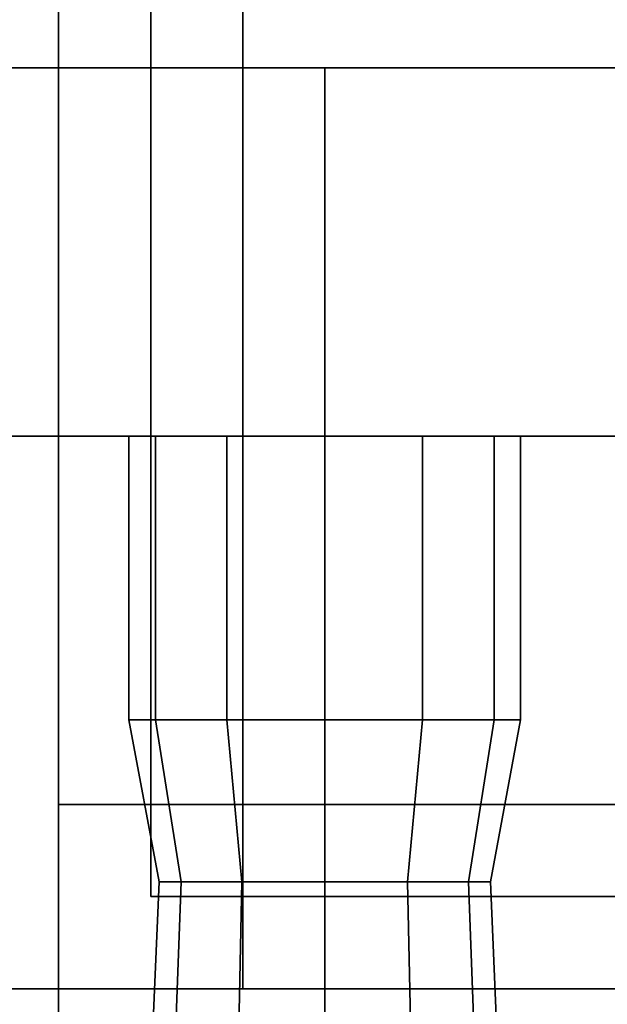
# Model space of a CAD drawing. Header units: metres. Extents: x 1.5 to 35.5, y 0 to 14.7.
# Tile 47 of 60: x 22.621 to 22.812, y 1.495 to 1.816. Entities that reach past the tile are written whole.
import ezdxf

# ---------------------------------------------------------------- set-up
doc = ezdxf.new("R2010")
doc.units = ezdxf.units.M
for name, color, linetype in [('FRAME', 8, 'Continuous'), ('GLASS', 5, 'Continuous'), ('PLASTER', 8, 'Continuous'), ('STUCCO', 8, 'Continuous')]:
    doc.layers.add(name, color=color, linetype=linetype)

msp = doc.modelspace()

# ---------------------------------------------------------------- linework, layer by layer
at = {"layer": 'FRAME'}
for points in [[(22.6933, 1.5), (22.6333, 1.5), (22.6333, 4), (22.6933, 4)], [(22.6333, 1.5), (22.6933, 1.5), (22.6933, 4), (22.6333, 4)], [(22.6933, 1.5), (22.6333, 1.5), (22.6333, 4), (22.6933, 4)], [(22.6333, 1.5), (22.6933, 1.5), (22.6933, 4), (22.6333, 4)], [(24.0333, 1.5), (22.6333, 1.5), (22.6333, 1.56), (24.0333, 1.56)], [(22.6333, 1.5), (24.0333, 1.5), (24.0333, 1.56), (22.6333, 1.56)], [(24.0333, 1.5), (22.6333, 1.5), (22.6333, 1.56), (24.0333, 1.56)], [(22.6333, 1.5), (24.0333, 1.5), (24.0333, 1.56), (22.6333, 1.56)]]:
    msp.add_lwpolyline(points, close=True, dxfattribs=at)
at = {"layer": 'GLASS'}
for points in [[(24.0033, 1.53), (22.6633, 1.53), (22.6633, 3.97), (24.0033, 3.97)], [(22.6633, 1.53), (24.0033, 1.53), (24.0033, 3.97), (22.6633, 3.97)], [(24.0033, 1.53), (22.6633, 1.53), (22.6633, 3.97), (24.0033, 3.97)], [(22.6633, 1.53), (24.0033, 1.53), (24.0033, 3.97), (22.6633, 3.97)]]:
    msp.add_lwpolyline(points, close=True, dxfattribs=at)
at = {"layer": 'PLASTER'}
for points in [[(22.6333, 0.9), (21.3667, 0.9), (21.3667, 4.5), (22.6333, 4.5)], [(21.3667, 0.9), (22.6333, 0.9), (22.6333, 4.5), (21.3667, 4.5)], [(22.6333, 0.9), (22, 0.9), (22, 4.5), (22.6333, 4.5)], [(22, 0.9), (22.6333, 0.9), (22.6333, 4.5), (22, 4.5)], [(24.0333, 0.9), (22.6333, 0.9), (22.6333, 1.5), (24.0333, 1.5)], [(22.6333, 0.9), (24.0333, 0.9), (24.0333, 1.5), (22.6333, 1.5)], [(24.0333, 0.9), (22.6333, 0.9), (22.6333, 1.5), (24.0333, 1.5)], [(22.6333, 0.9), (24.0333, 0.9), (24.0333, 1.5), (22.6333, 1.5)]]:
    msp.add_lwpolyline(points, close=True, dxfattribs=at)
at = {"layer": 'STUCCO'}
for points in [[(22.6333, 1.5), (22.4733, 1.5), (22.4733, 4), (22.6333, 4)], [(22.4733, 1.5), (22.6333, 1.5), (22.6333, 4), (22.4733, 4)], [(22.6333, 1.5), (22.4733, 1.5), (22.4733, 4), (22.6333, 4)], [(22.4733, 1.5), (22.6333, 1.5), (22.6333, 4), (22.4733, 4)], [(25.9, 1.68), (20, 1.68), (20, 1.8), (25.9, 1.8)], [(20, 1.68), (25.9, 1.68), (25.9, 1.8), (20, 1.8)], [(23.04, 1.68), (22.72, 1.68), (22.72, 1.8), (23.04, 1.8)], [(22.72, 1.68), (23.04, 1.68), (23.04, 1.8), (22.72, 1.8)], [(22.6648, 1.5876), (22.6562, 1.5876), (22.6562, 1.68), (22.6648, 1.68)], [(22.6562, 1.5876), (22.6648, 1.5876), (22.6648, 1.68), (22.6562, 1.68)], [(22.6881, 1.5876), (22.6648, 1.5876), (22.6648, 1.68), (22.6881, 1.68)], [(22.6648, 1.5876), (22.6881, 1.5876), (22.6881, 1.68), (22.6648, 1.68)], [(22.72, 1.5876), (22.6881, 1.5876), (22.6881, 1.68), (22.72, 1.68)], [(22.6881, 1.5876), (22.72, 1.5876), (22.72, 1.68), (22.6881, 1.68)], [(22.7519, 1.5876), (22.72, 1.5876), (22.72, 1.68), (22.7519, 1.68)], [(22.72, 1.5876), (22.7519, 1.5876), (22.7519, 1.68), (22.72, 1.68)], [(22.7752, 1.5876), (22.7519, 1.5876), (22.7519, 1.68), (22.7752, 1.68)], [(22.7519, 1.5876), (22.7752, 1.5876), (22.7752, 1.68), (22.7519, 1.68)], [(22.7838, 1.5876), (22.7752, 1.5876), (22.7752, 1.68), (22.7838, 1.68)], [(22.7752, 1.5876), (22.7838, 1.5876), (22.7838, 1.68), (22.7752, 1.68)], [(22.6732, 1.5348), (22.666, 1.5348), (22.6562, 1.5876), (22.6648, 1.5876)], [(22.666, 1.5348), (22.6732, 1.5348), (22.6648, 1.5876), (22.6562, 1.5876)], [(22.693, 1.5348), (22.6732, 1.5348), (22.6648, 1.5876), (22.6881, 1.5876)], [(22.6732, 1.5348), (22.693, 1.5348), (22.6881, 1.5876), (22.6648, 1.5876)], [(22.72, 1.5348), (22.693, 1.5348), (22.6881, 1.5876), (22.72, 1.5876)], [(22.693, 1.5348), (22.72, 1.5348), (22.72, 1.5876), (22.6881, 1.5876)], [(22.747, 1.5348), (22.72, 1.5348), (22.72, 1.5876), (22.7519, 1.5876)], [(22.72, 1.5348), (22.747, 1.5348), (22.7519, 1.5876), (22.72, 1.5876)], [(22.7668, 1.5348), (22.747, 1.5348), (22.7519, 1.5876), (22.7752, 1.5876)], [(22.747, 1.5348), (22.7668, 1.5348), (22.7752, 1.5876), (22.7519, 1.5876)], [(22.774, 1.5348), (22.7668, 1.5348), (22.7752, 1.5876), (22.7838, 1.5876)], [(22.7668, 1.5348), (22.774, 1.5348), (22.7838, 1.5876), (22.7752, 1.5876)], [(22.6693, 1.4292), (22.6615, 1.4292), (22.666, 1.5348), (22.6732, 1.5348)], [(22.6615, 1.4292), (22.6693, 1.4292), (22.6732, 1.5348), (22.666, 1.5348)], [(22.6908, 1.4292), (22.6693, 1.4292), (22.6732, 1.5348), (22.693, 1.5348)], [(22.6693, 1.4292), (22.6908, 1.4292), (22.693, 1.5348), (22.6732, 1.5348)], [(22.72, 1.4292), (22.6908, 1.4292), (22.693, 1.5348), (22.72, 1.5348)], [(22.6908, 1.4292), (22.72, 1.4292), (22.72, 1.5348), (22.693, 1.5348)], [(22.7492, 1.4292), (22.72, 1.4292), (22.72, 1.5348), (22.747, 1.5348)], [(22.72, 1.4292), (22.7492, 1.4292), (22.747, 1.5348), (22.72, 1.5348)], [(22.7707, 1.4292), (22.7492, 1.4292), (22.747, 1.5348), (22.7668, 1.5348)], [(22.7492, 1.4292), (22.7707, 1.4292), (22.7668, 1.5348), (22.747, 1.5348)], [(22.7785, 1.4292), (22.7707, 1.4292), (22.7668, 1.5348), (22.774, 1.5348)], [(22.7707, 1.4292), (22.7785, 1.4292), (22.774, 1.5348), (22.7668, 1.5348)], [(24.2533, 1.42), (22.4133, 1.42), (22.4133, 1.5), (24.2533, 1.5)], [(22.4133, 1.42), (24.2533, 1.42), (24.2533, 1.5), (22.4133, 1.5)], [(24.2533, 1.42), (22.4133, 1.42), (22.4133, 1.5), (24.2533, 1.5)], [(22.4133, 1.42), (24.2533, 1.42), (24.2533, 1.5), (22.4133, 1.5)]]:
    msp.add_lwpolyline(points, close=True, dxfattribs=at)

doc.saveas('drawing.dxf')
